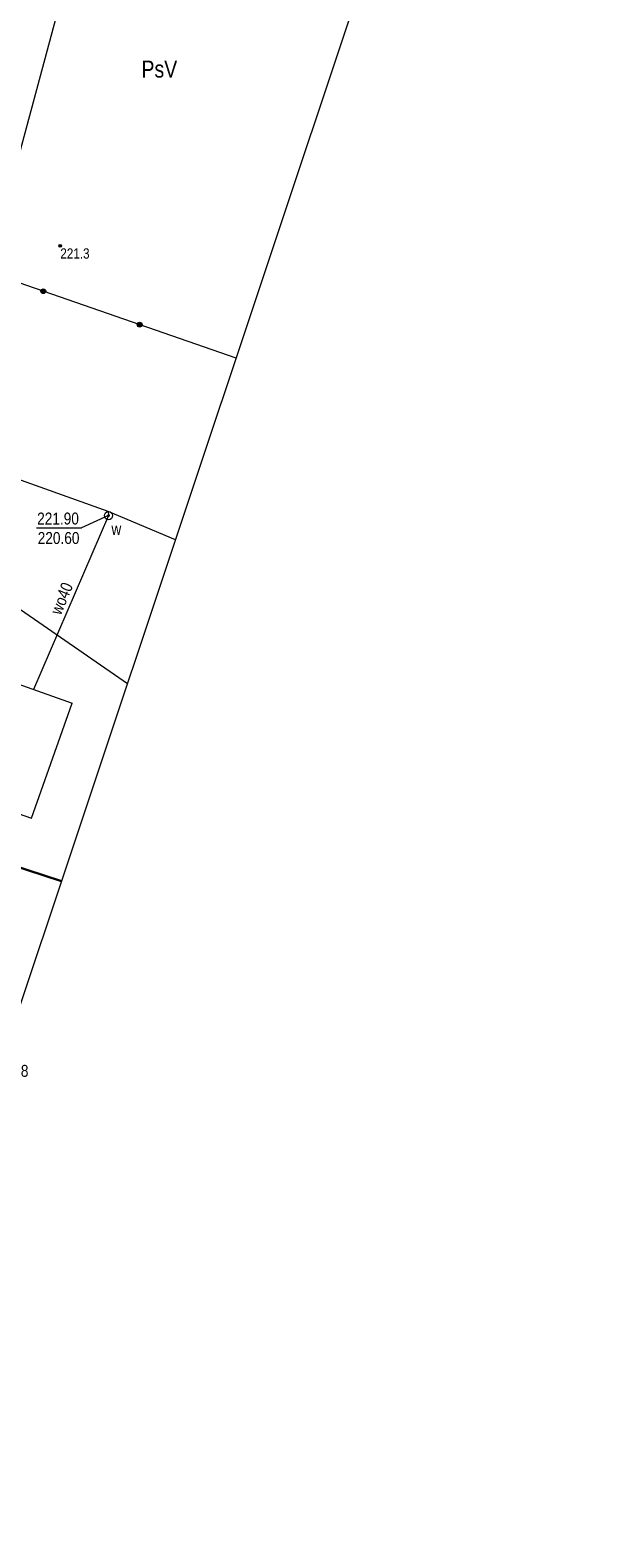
# Model space of a CAD drawing. Header units: metres. Extents: x 0 to 6601798, y -2700 to 5691112.
# Tile 6 of 60: x 6599886 to 6599928, y 5688501 to 5688612. Entities that reach past the tile are written whole.
import ezdxf
from ezdxf.enums import TextEntityAlignment as Align

# ---------------------------------------------------------------- set-up
doc = ezdxf.new("R2010")
doc.units = ezdxf.units.M
doc.header["$MEASUREMENT"] = 0
for name, color, linetype, lineweight in [('Dzialki', 150, 'Continuous', 30), ('EGBB_L_0', 7, 'Continuous', 5), ('Kontury', 7, 'Continuous', 5), ('Numery_konturow', 7, 'Continuous', 5), ('OTO_L_0', 7, 'Continuous', 5), ('OTR_T_1', 7, 'Continuous', 5), ('OTZ_L_1', 7, 'Continuous', 5), ('UWWOA_T_2', 7, 'Continuous', 5), ('UWWOA_T_8', 7, 'Continuous', 5), ('UWWOC_T_2', 7, 'Continuous', 5), ('UWWOO_T_0', 7, 'Continuous', 5), ('UWWPM_L_0', 7, 'Continuous', 5), ('Uzytki', 7, 'Continuous', 5), ('WWRPP_T_0', 7, 'Continuous', 5)]:
    doc.layers.add(name, color=color, linetype=linetype, lineweight=lineweight)
doc.styles.add('STYL_ARIAL', font='ARIALN.TTF')

# ---------------------------------------------------------------- blocks, each defined once
blk = doc.blocks.new('801')
at = {"color": 0}
for radius in [1, 0.9, 0.8, 0.7, 0.6, 0.5, 0.4, 0.3, 0.2, 0.1]:
    blk.add_circle((0, 0), radius, dxfattribs=at)
blk = doc.blocks.new('506')
at = {"color": 0}
blk.add_circle((0, 0), 3, dxfattribs=at)
blk = doc.blocks.new('UGW')
at = {"color": 7, "flags": 128}
blk.add_lwpolyline([(0, 0.625), (0.442, 0.442), (0.625, 0), (0.442, -0.442), (0, -0.625), (-0.442, -0.442), (-0.625, 0), (-0.442, 0.442), (0, 0.625)], dxfattribs=at)

msp = doc.modelspace()

# ---------------------------------------------------------------- linework, layer by layer
at = {"color": 7, "linetype": 'Continuous', "lineweight": 0, "flags": 128}
msp.add_lwpolyline([(6599857.53, 5688500.73), (6599864.97, 5688504.3), (6599871.35, 5688509.54), (6599876.29, 5688516.16), (6599879.05, 5688522.33), (6600062.17, 5689071.37), (6600063.61, 5689077.56), (6600064.24, 5689082.18), (6600098.38, 5689267.84), (6600134.13, 5689466.61), (6600198.69, 5689777.13), (6600210.05, 5689827.78)], dxfattribs=at)
at = {"layer": 'Dzialki', "linetype": 'Continuous', "flags": 128}
msp.add_lwpolyline([(6599887.95, 5688549.02), (6599877.65, 5688552.38)], dxfattribs=at)
at = {"layer": 'EGBB_L_0', "color": 7, "linetype": 'Continuous', "flags": 128}
for points in [[(6599871.5, 5688568.23), (6599888.73, 5688562.1)], [(6599885.74, 5688553.66), (6599888.73, 5688562.1)], [(6599873.58, 5688557.92), (6599885.74, 5688553.66)]]:
    msp.add_lwpolyline(points, dxfattribs=at)
at = {"layer": 'Kontury', "color": 3, "linetype": 'Continuous', "flags": 128}
msp.add_lwpolyline([(6599873.48, 5688576.9), (6599892.8, 5688563.55)], dxfattribs=at)
at = {"layer": 'OTO_L_0', "color": 7, "linetype": 'Continuous', "flags": 128}
msp.add_lwpolyline([(6599900.78, 5688587.48), (6599882.49, 5688593.83)], dxfattribs=at)
at = {"layer": 'OTO_L_0', "color": 7, "linetype": 'Continuous'}
for centre, radius in [((6599886.61, 5688592.4), 0.175), ((6599886.61, 5688592.4), 0.158), ((6599886.61, 5688592.4), 0.14), ((6599886.61, 5688592.4), 0.122), ((6599886.61, 5688592.4), 0.105), ((6599886.61, 5688592.4), 0.0875), ((6599886.61, 5688592.4), 0.07), ((6599886.61, 5688592.4), 0.0525), ((6599886.61, 5688592.4), 0.035), ((6599893.69, 5688589.94), 0.175), ((6599893.69, 5688589.94), 0.158), ((6599893.69, 5688589.94), 0.14), ((6599893.69, 5688589.94), 0.122), ((6599893.69, 5688589.94), 0.105), ((6599893.69, 5688589.94), 0.0875), ((6599893.69, 5688589.94), 0.07), ((6599893.69, 5688589.94), 0.0525), ((6599893.69, 5688589.94), 0.035)]:
    msp.add_circle(centre, radius, dxfattribs=at)
at = {"layer": 'OTZ_L_1', "color": 7, "linetype": 'Continuous', "flags": 128}
msp.add_lwpolyline([(6599897.14, 5688648.21), (6599882.49, 5688593.83)], dxfattribs=at)
at = {"layer": 'UWWOC_T_2', "color": 161, "linetype": 'Continuous', "flags": 128}
for points in [[(6599891.4, 5688575.9), (6599889.41, 5688575)], [(6599886.12, 5688575), (6599889.41, 5688575)]]:
    msp.add_lwpolyline(points, dxfattribs=at)
at = {"layer": 'UWWPM_L_0', "color": 161, "linetype": 'Continuous', "flags": 128}
for points in [[(6599891.37, 5688576.2), (6599869.65, 5688583.96)], [(6599891.37, 5688576.2), (6599891.4, 5688575.9)], [(6599896.32, 5688574.12), (6599891.37, 5688576.2)], [(6599891.4, 5688575.9), (6599885.89, 5688563.11)]]:
    msp.add_lwpolyline(points, dxfattribs=at)
at = {"layer": 'Uzytki', "color": 3, "linetype": 'Continuous', "flags": 128}
msp.add_lwpolyline([(6599873.48, 5688576.9), (6599892.8, 5688563.55)], dxfattribs=at)

# ---------------------------------------------------------------- block references
at = {"layer": 'OTR_T_1', "color": 7, "linetype": 'Continuous', "xscale": 0.1, "yscale": 0.1, "zscale": 0.1, "rotation": 0.0008399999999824}
msp.add_blockref('801', (6599887.86, 5688595.74), dxfattribs=at)
at = {"layer": 'UWWOA_T_8', "color": 7, "linetype": 'Continuous', "xscale": 0.1, "yscale": 0.1, "zscale": 0.1, "rotation": 333.5989500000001}
msp.add_blockref('506', (6599891.4, 5688575.9), dxfattribs=at)
at = {"layer": 'UWWOC_T_2', "color": 161, "linetype": 'Continuous', "xscale": 0.1, "yscale": 0.1, "zscale": 0.1, "rotation": 270.00063}
msp.add_blockref('UGW', (6599891.4, 5688575.9), dxfattribs=at)

# ---------------------------------------------------------------- texts
at = {"layer": 'Numery_konturow', "color": 3, "linetype": 'Continuous', "style": 'STYL_ARIAL'}
msp.add_text('PsV', height=1.25, dxfattribs=at).set_placement((6599896.45, 5688609.36), align=Align.TOP_RIGHT)
at = {"layer": 'OTR_T_1', "color": 7, "linetype": 'Continuous', "style": 'STYL_ARIAL'}
msp.add_text('221.3', height=0.75, dxfattribs=at).set_placement((6599887.86, 5688595.55), align=Align.TOP_LEFT)
at = {"layer": 'UWWOA_T_2', "color": 7, "linetype": 'Continuous', "style": 'STYL_ARIAL'}
msp.add_text('w', height=0.875, dxfattribs=at).set_placement((6599892.34, 5688574.22), align=Align.BOTTOM_RIGHT)
at = {"layer": 'UWWOC_T_2', "color": 161, "linetype": 'Continuous', "style": 'STYL_ARIAL'}
for s, p in [('221.90', (6599886.16, 5688576.12)), ('220.60', (6599886.2, 5688574.69))]:
    msp.add_text(s, height=0.875, dxfattribs=at).set_placement(p, align=Align.TOP_LEFT)
at = {"layer": 'UWWOO_T_0', "color": 161, "linetype": 'Continuous', "style": 'STYL_ARIAL'}
msp.add_text('wo40', height=0.875, rotation=67.41, dxfattribs=at).set_placement((6599888.14, 5688568.43), align=Align.BOTTOM_LEFT)
at = {"layer": 'WWRPP_T_0', "color": 7, "linetype": 'Continuous', "style": 'STYL_ARIAL'}
msp.add_text('222.8', height=0.875, dxfattribs=at).set_placement((6599883.01, 5688534.37), align=Align.BOTTOM_LEFT)

doc.saveas('drawing.dxf')
